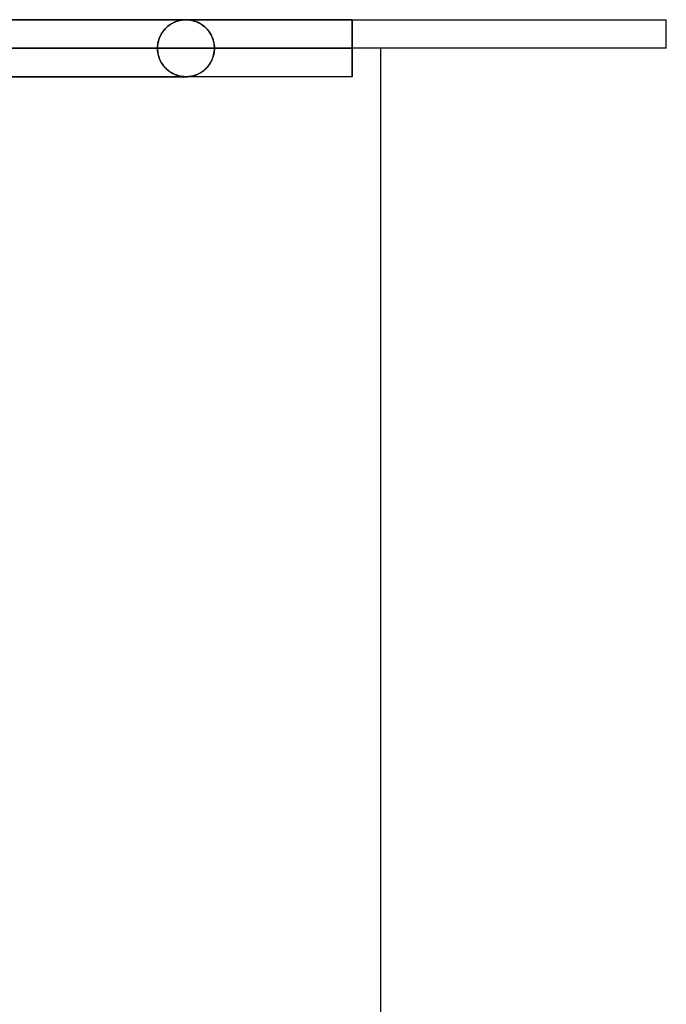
# Model space of a CAD drawing. Header units: millimetres. Extents: x -790 to 790, y -924 to 924.
# Tile 48 of 48: x 619 to 732, y 751 to 924. Entities that reach past the tile are written whole.
import ezdxf

# ---------------------------------------------------------------- set-up
doc = ezdxf.new("R2010")
doc.units = ezdxf.units.MM
doc.layers.add('HIDDEN', color=7, linetype='Continuous')
doc.layers.add('THICK', color=7, linetype='Continuous')

msp = doc.modelspace()

# ---------------------------------------------------------------- linework, layer by layer
at = {"layer": 'HIDDEN'}
for p, q in [((677, 923.99), (0, 923.99)), ((647.9, 923.98), (330.08, 923.98)), ((645.06, 923.1), (644.89, 922.97)), ((644.91, 922.99), (645.11, 923.13)), ((645.24, 923.21), (645.06, 923.1)), ((645.11, 923.13), (645.31, 923.26)), ((645.42, 923.32), (645.24, 923.21)), ((645.31, 923.26), (645.52, 923.38)), ((645.6, 923.42), (645.42, 923.32)), ((645.52, 923.38), (645.73, 923.48)), ((645.79, 923.52), (645.6, 923.42)), ((645.73, 923.48), (645.94, 923.58)), ((645.98, 923.6), (645.79, 923.52)), ((645.94, 923.58), (646.16, 923.67)), ((646.16, 923.67), (645.98, 923.6)), ((646.16, 923.67), (646.37, 923.74)), ((646.34, 923.73), (646.16, 923.67)), ((646.5, 923.78), (646.34, 923.73)), ((646.37, 923.74), (646.59, 923.81)), ((646.66, 923.82), (646.5, 923.78)), ((646.59, 923.81), (646.8, 923.86)), ((646.81, 923.86), (646.66, 923.82)), ((646.8, 923.86), (647, 923.9)), ((646.95, 923.89), (646.81, 923.86)), ((647.08, 923.91), (646.95, 923.89)), ((647, 923.9), (647.17, 923.93)), ((647.2, 923.93), (647.08, 923.91)), ((647.17, 923.93), (647.33, 923.95)), ((647.31, 923.94), (647.2, 923.93)), ((647.41, 923.96), (647.31, 923.94)), ((647.33, 923.95), (647.46, 923.96)), ((647.5, 923.96), (647.41, 923.96)), ((647.46, 923.96), (647.57, 923.97)), ((647.59, 923.97), (647.5, 923.96)), ((647.57, 923.97), (647.67, 923.98)), ((647.68, 923.98), (647.59, 923.97)), ((647.67, 923.98), (647.75, 923.98)), ((647.76, 923.98), (647.68, 923.98)), ((647.75, 923.98), (647.83, 923.98)), ((647.83, 923.98), (647.76, 923.98)), ((647.83, 923.98), (647.9, 923.98)), ((647.9, 923.98), (647.83, 923.98)), ((647.9, 923.98), (647.97, 923.98)), ((647.97, 923.98), (647.9, 923.98)), ((647.97, 923.98), (648.05, 923.98)), ((648.05, 923.98), (647.97, 923.98)), ((648.05, 923.98), (648.13, 923.97)), ((648.13, 923.97), (648.05, 923.98)), ((648.13, 923.97), (648.23, 923.97)), ((648.23, 923.97), (648.13, 923.97)), ((648.23, 923.97), (648.33, 923.96)), ((648.34, 923.96), (648.23, 923.97)), ((648.33, 923.96), (648.46, 923.95)), ((648.47, 923.95), (648.34, 923.96)), ((648.46, 923.95), (648.6, 923.93)), ((648.62, 923.93), (648.47, 923.95)), ((648.6, 923.93), (648.77, 923.9)), ((648.78, 923.9), (648.62, 923.93)), ((648.77, 923.9), (648.95, 923.87)), ((648.95, 923.87), (648.78, 923.9)), ((648.95, 923.87), (649.16, 923.82)), ((649.14, 923.82), (648.95, 923.87)), ((649.33, 923.77), (649.14, 923.82)), ((649.16, 923.82), (649.38, 923.76)), ((649.52, 923.71), (649.33, 923.77)), ((649.38, 923.76), (649.61, 923.68)), ((649.71, 923.64), (649.52, 923.71)), ((649.61, 923.68), (649.85, 923.58)), ((649.9, 923.56), (649.71, 923.64)), ((649.85, 923.58), (650.1, 923.47)), ((650.08, 923.47), (649.9, 923.56)), ((650.27, 923.38), (650.08, 923.47)), ((650.1, 923.47), (650.34, 923.34)), ((650.45, 923.28), (650.27, 923.38)), ((650.34, 923.34), (650.57, 923.2)), ((650.62, 923.17), (650.45, 923.28)), ((650.57, 923.2), (650.79, 923.05)), ((650.79, 923.05), (650.62, 923.17)), ((650.79, 923.05), (651.01, 922.89)), ((650.96, 922.92), (650.79, 923.05)), ((676.99, 923.19), (677, 923.31)), ((677, 923.31), (676.99, 923.19)), ((676.99, 923.05), (676.99, 923.19)), ((676.99, 923.19), (676.99, 923.05)), ((676.99, 922.91), (676.99, 923.05)), ((676.99, 923.05), (676.99, 922.91)), ((677, 923.98), (677, 923.99)), ((677, 923.99), (677, 923.98)), ((677, 923.97), (677, 923.98)), ((677, 923.98), (677, 923.97)), ((677, 923.94), (677, 923.97)), ((677, 923.97), (677, 923.94)), ((677, 923.9), (677, 923.94)), ((677, 923.94), (677, 923.9)), ((677, 923.85), (677, 923.9)), ((677, 923.9), (677, 923.85)), ((677, 923.79), (677, 923.85)), ((677, 923.85), (677, 923.79)), ((677, 923.72), (677, 923.79)), ((677, 923.79), (677, 923.72)), ((677, 923.63), (677, 923.72)), ((677, 923.72), (677, 923.63)), ((677, 923.54), (677, 923.63)), ((677, 923.63), (677, 923.54)), ((677, 923.43), (677, 923.54)), ((677, 923.54), (677, 923.43)), ((677, 923.31), (677, 923.43)), ((677, 923.43), (677, 923.31)), ((643.49, 921.35), (643.38, 921.14)), ((643.42, 921.22), (643.55, 921.46)), ((643.6, 921.54), (643.49, 921.35)), ((643.55, 921.46), (643.69, 921.69)), ((643.72, 921.73), (643.6, 921.54)), ((643.69, 921.69), (643.84, 921.91)), ((643.84, 921.91), (643.72, 921.73)), ((643.84, 921.91), (644, 922.12)), ((643.97, 922.09), (643.84, 921.91)), ((644.11, 922.25), (643.97, 922.09)), ((644, 922.12), (644.17, 922.32)), ((644.25, 922.41), (644.11, 922.25)), ((644.17, 922.32), (644.35, 922.5)), ((644.4, 922.56), (644.25, 922.41)), ((644.35, 922.5), (644.53, 922.68)), ((644.56, 922.7), (644.4, 922.56)), ((644.53, 922.68), (644.72, 922.84)), ((644.72, 922.84), (644.56, 922.7)), ((644.72, 922.84), (644.91, 922.99)), ((644.89, 922.97), (644.72, 922.84)), ((651.13, 922.79), (650.96, 922.92)), ((651.01, 922.89), (651.21, 922.72)), ((651.29, 922.64), (651.13, 922.79)), ((651.21, 922.72), (651.41, 922.53)), ((651.45, 922.49), (651.29, 922.64)), ((651.41, 922.53), (651.6, 922.33)), ((651.6, 922.33), (651.45, 922.49)), ((651.6, 922.33), (651.77, 922.12)), ((651.74, 922.16), (651.6, 922.33)), ((651.88, 921.98), (651.74, 922.16)), ((651.77, 922.12), (651.94, 921.9)), ((652.02, 921.79), (651.88, 921.98)), ((651.94, 921.9), (652.09, 921.68)), ((652.14, 921.6), (652.02, 921.79)), ((652.09, 921.68), (652.23, 921.44)), ((652.26, 921.39), (652.14, 921.6)), ((652.23, 921.44), (652.36, 921.2)), ((652.37, 921.18), (652.26, 921.39)), ((676.99, 922.76), (676.99, 922.91)), ((676.99, 922.91), (676.99, 922.76)), ((676.99, 922.61), (676.99, 922.76)), ((676.99, 922.76), (676.99, 922.61)), ((676.99, 922.44), (676.99, 922.61)), ((676.99, 922.61), (676.99, 922.44)), ((676.99, 922.27), (676.99, 922.44)), ((676.99, 922.44), (676.99, 922.27)), ((676.99, 922.09), (676.99, 922.27)), ((676.99, 922.27), (676.99, 922.09)), ((676.99, 921.9), (676.99, 922.09)), ((676.99, 922.09), (676.99, 921.9)), ((676.99, 921.7), (676.99, 921.9)), ((676.99, 921.9), (676.99, 921.7)), ((676.99, 921.5), (676.99, 921.7)), ((676.99, 921.7), (676.99, 921.5)), ((676.99, 921.29), (676.99, 921.5)), ((676.99, 921.5), (676.99, 921.29)), ((642.95, 919.75), (642.92, 919.5)), ((642.93, 919.58), (642.97, 919.87)), ((642.99, 920), (642.95, 919.75)), ((642.97, 919.87), (643.03, 920.15)), ((643.05, 920.24), (642.99, 920)), ((643.03, 920.15), (643.11, 920.43)), ((643.12, 920.47), (643.05, 920.24)), ((643.11, 920.43), (643.2, 920.7)), ((643.2, 920.7), (643.12, 920.47)), ((643.2, 920.7), (643.3, 920.97)), ((643.28, 920.93), (643.2, 920.7)), ((643.38, 921.14), (643.28, 920.93)), ((643.3, 920.97), (643.42, 921.22)), ((652.36, 921.2), (652.47, 920.95)), ((652.47, 920.96), (652.37, 921.18)), ((652.56, 920.73), (652.47, 920.96)), ((652.47, 920.95), (652.57, 920.69)), ((652.64, 920.49), (652.56, 920.73)), ((652.57, 920.69), (652.66, 920.43)), ((652.71, 920.25), (652.64, 920.49)), ((652.66, 920.43), (652.73, 920.15)), ((652.77, 920.01), (652.71, 920.25)), ((652.73, 920.15), (652.79, 919.87)), ((652.81, 919.76), (652.77, 920.01)), ((652.79, 919.87), (652.84, 919.58)), ((652.84, 919.5), (652.81, 919.76)), ((676.98, 921.07), (676.99, 921.29)), ((676.99, 921.29), (676.98, 921.07)), ((676.98, 920.85), (676.98, 921.07)), ((676.98, 921.07), (676.98, 920.85)), ((676.98, 920.62), (676.98, 920.85)), ((676.98, 920.85), (676.98, 920.62)), ((676.98, 920.39), (676.98, 920.62)), ((676.98, 920.62), (676.98, 920.39)), ((676.98, 920.16), (676.98, 920.39)), ((676.98, 920.39), (676.98, 920.16)), ((676.98, 919.92), (676.98, 920.16)), ((676.98, 920.16), (676.98, 919.92)), ((676.98, 919.69), (676.98, 919.92)), ((676.98, 919.92), (676.98, 919.69)), ((676.98, 919.45), (676.98, 919.69)), ((676.98, 919.69), (676.98, 919.45)), ((331.56, 918.99), (642.89, 918.99)), ((642.89, 918.99), (331.56, 918.99)), ((652.87, 918.99), (336.64, 918.99)), ((336.64, 918.99), (652.87, 918.99)), ((642.89, 918.99), (618.77, 918.99)), ((618.77, 918.99), (642.89, 918.99)), ((642.89, 918.99), (642.9, 919.28)), ((642.9, 919.25), (642.89, 918.99)), ((642.89, 918.99), (642.9, 918.7)), ((642.9, 918.73), (642.89, 918.99)), ((642.9, 919.28), (642.93, 919.58)), ((642.92, 919.5), (642.9, 919.25)), ((642.92, 918.48), (642.9, 918.73)), ((642.9, 918.7), (642.93, 918.4)), ((642.95, 918.23), (642.92, 918.48)), ((642.93, 918.4), (642.97, 918.11)), ((642.99, 917.98), (642.95, 918.23)), ((642.97, 918.11), (643.03, 917.83)), ((643.05, 917.74), (642.99, 917.98)), ((652.77, 917.97), (652.71, 917.73)), ((652.73, 917.83), (652.79, 918.11)), ((652.81, 918.22), (652.77, 917.97)), ((652.79, 918.11), (652.84, 918.4)), ((652.84, 918.48), (652.81, 918.22)), ((652.84, 919.58), (652.86, 919.29)), ((652.86, 919.25), (652.84, 919.5)), ((652.86, 918.73), (652.84, 918.48)), ((652.84, 918.4), (652.86, 918.69)), ((652.86, 919.29), (652.87, 918.99)), ((652.87, 918.99), (652.86, 919.25)), ((652.86, 918.69), (652.87, 918.99)), ((652.87, 918.99), (652.86, 918.73)), ((676.98, 918.99), (652.87, 918.99)), ((652.87, 918.99), (676.98, 918.99)), ((676.98, 919.22), (676.98, 919.45)), ((676.98, 919.45), (676.98, 919.22)), ((676.98, 918.99), (676.98, 919.22)), ((676.98, 919.22), (676.98, 918.99)), ((676.98, 918.99), (676.98, 918.75)), ((676.98, 918.75), (676.98, 918.99)), ((676.98, 918.75), (676.98, 918.51)), ((676.98, 918.51), (676.98, 918.75)), ((676.98, 918.51), (676.98, 918.27)), ((676.98, 918.27), (676.98, 918.51)), ((676.98, 918.27), (676.98, 918.03)), ((676.98, 918.03), (676.98, 918.27)), ((676.98, 918.03), (676.98, 917.79)), ((676.98, 917.79), (676.98, 918.03)), ((643.03, 917.83), (643.11, 917.55)), ((643.12, 917.51), (643.05, 917.74)), ((643.11, 917.55), (643.2, 917.28)), ((643.2, 917.28), (643.12, 917.51)), ((643.2, 917.28), (643.3, 917.01)), ((643.28, 917.05), (643.2, 917.28)), ((643.38, 916.84), (643.28, 917.05)), ((643.3, 917.01), (643.42, 916.76)), ((643.49, 916.63), (643.38, 916.84)), ((643.42, 916.76), (643.55, 916.52)), ((643.6, 916.44), (643.49, 916.63)), ((643.55, 916.52), (643.69, 916.29)), ((643.72, 916.25), (643.6, 916.44)), ((643.69, 916.29), (643.84, 916.07)), ((643.84, 916.07), (643.72, 916.25)), ((652.02, 916.19), (651.88, 916)), ((651.94, 916.08), (652.09, 916.3)), ((652.14, 916.38), (652.02, 916.19)), ((652.09, 916.3), (652.23, 916.54)), ((652.26, 916.59), (652.14, 916.38)), ((652.23, 916.54), (652.36, 916.78)), ((652.37, 916.8), (652.26, 916.59)), ((652.36, 916.78), (652.47, 917.03)), ((652.47, 917.02), (652.37, 916.8)), ((652.47, 917.03), (652.57, 917.29)), ((652.56, 917.25), (652.47, 917.02)), ((652.64, 917.49), (652.56, 917.25)), ((652.57, 917.29), (652.66, 917.55)), ((652.71, 917.73), (652.64, 917.49)), ((652.66, 917.55), (652.73, 917.83)), ((676.98, 917.79), (676.98, 917.55)), ((676.98, 917.55), (676.98, 917.79)), ((676.98, 917.55), (676.98, 917.31)), ((676.98, 917.31), (676.98, 917.55)), ((676.98, 917.31), (676.98, 917.08)), ((676.98, 917.08), (676.98, 917.31)), ((676.98, 917.08), (676.98, 916.85)), ((676.98, 916.85), (676.98, 917.08)), ((676.98, 916.85), (676.99, 916.63)), ((676.99, 916.63), (676.98, 916.85)), ((676.99, 916.63), (676.99, 916.41)), ((676.99, 916.41), (676.99, 916.63)), ((676.99, 916.41), (676.99, 916.2)), ((676.99, 916.2), (676.99, 916.41)), ((676.99, 916.2), (676.99, 916)), ((676.99, 916), (676.99, 916.2)), ((643.84, 916.07), (644, 915.86)), ((643.97, 915.89), (643.84, 916.07)), ((644.11, 915.73), (643.97, 915.89)), ((644, 915.86), (644.17, 915.66)), ((644.25, 915.57), (644.11, 915.73)), ((644.17, 915.66), (644.35, 915.48)), ((644.4, 915.42), (644.25, 915.57)), ((644.35, 915.48), (644.53, 915.3)), ((644.56, 915.28), (644.4, 915.42)), ((644.53, 915.3), (644.72, 915.14)), ((644.72, 915.14), (644.56, 915.28)), ((644.72, 915.14), (644.91, 914.99)), ((644.89, 915.01), (644.72, 915.14)), ((645.06, 914.88), (644.89, 915.01)), ((644.91, 914.99), (645.11, 914.85)), ((645.24, 914.77), (645.06, 914.88)), ((645.11, 914.85), (645.31, 914.72)), ((645.42, 914.66), (645.24, 914.77)), ((645.31, 914.72), (645.52, 914.6)), ((645.6, 914.56), (645.42, 914.66)), ((645.52, 914.6), (645.73, 914.5)), ((645.79, 914.46), (645.6, 914.56)), ((645.73, 914.5), (645.94, 914.4)), ((645.98, 914.38), (645.79, 914.46)), ((649.9, 914.42), (649.71, 914.34)), ((649.85, 914.4), (650.1, 914.51)), ((650.08, 914.51), (649.9, 914.42)), ((650.27, 914.6), (650.08, 914.51)), ((650.1, 914.51), (650.34, 914.64)), ((650.45, 914.7), (650.27, 914.6)), ((650.34, 914.64), (650.57, 914.78)), ((650.62, 914.81), (650.45, 914.7)), ((650.57, 914.78), (650.79, 914.93)), ((650.79, 914.93), (650.62, 914.81)), ((650.79, 914.93), (651.01, 915.09)), ((650.96, 915.06), (650.79, 914.93)), ((651.13, 915.19), (650.96, 915.06)), ((651.01, 915.09), (651.21, 915.26)), ((651.29, 915.34), (651.13, 915.19)), ((651.21, 915.26), (651.41, 915.45)), ((651.45, 915.49), (651.29, 915.34)), ((651.41, 915.45), (651.6, 915.65)), ((651.6, 915.65), (651.45, 915.49)), ((651.6, 915.65), (651.77, 915.86)), ((651.74, 915.82), (651.6, 915.65)), ((651.88, 916), (651.74, 915.82)), ((651.77, 915.86), (651.94, 916.08)), ((676.99, 916), (676.99, 915.81)), ((676.99, 915.81), (676.99, 916)), ((676.99, 915.81), (676.99, 915.63)), ((676.99, 915.63), (676.99, 915.81)), ((676.99, 915.63), (676.99, 915.45)), ((676.99, 915.45), (676.99, 915.63)), ((676.99, 915.45), (676.99, 915.29)), ((676.99, 915.29), (676.99, 915.45)), ((676.99, 915.29), (676.99, 915.13)), ((676.99, 915.13), (676.99, 915.29)), ((676.99, 915.13), (676.99, 914.98)), ((676.99, 914.98), (676.99, 915.13)), ((676.99, 914.98), (676.99, 914.84)), ((676.99, 914.84), (676.99, 914.98)), ((676.99, 914.84), (677, 914.71)), ((677, 914.71), (676.99, 914.84)), ((677, 914.71), (677, 914.58)), ((677, 914.58), (677, 914.71)), ((677, 914.58), (677, 914.47)), ((677, 914.47), (677, 914.58)), ((677, 914.47), (677, 914.37)), ((677, 914.37), (677, 914.47)), ((677, 913.99), (0, 913.99)), ((330.08, 914), (647.9, 914)), ((330.08, 914), (647.9, 914)), ((645.94, 914.4), (646.16, 914.31)), ((646.16, 914.31), (645.98, 914.38)), ((646.16, 914.31), (646.37, 914.24)), ((646.34, 914.25), (646.16, 914.31)), ((646.5, 914.2), (646.34, 914.25)), ((646.37, 914.24), (646.59, 914.17)), ((646.66, 914.16), (646.5, 914.2)), ((646.59, 914.17), (646.8, 914.12)), ((646.81, 914.12), (646.66, 914.16)), ((646.8, 914.12), (647, 914.08)), ((646.95, 914.09), (646.81, 914.12)), ((647.08, 914.07), (646.95, 914.09)), ((647, 914.08), (647.17, 914.05)), ((647.2, 914.05), (647.08, 914.07)), ((647.17, 914.05), (647.33, 914.03)), ((647.31, 914.04), (647.2, 914.05)), ((647.41, 914.02), (647.31, 914.04)), ((647.33, 914.03), (647.46, 914.02)), ((647.5, 914.02), (647.41, 914.02)), ((647.46, 914.02), (647.57, 914.01)), ((647.59, 914.01), (647.5, 914.02)), ((647.57, 914.01), (647.67, 914)), ((647.68, 914), (647.59, 914.01)), ((647.67, 914), (647.75, 914)), ((647.76, 914), (647.68, 914)), ((647.75, 914), (647.83, 914)), ((647.83, 914), (647.76, 914)), ((647.83, 914), (647.9, 914)), ((647.9, 914), (647.83, 914)), ((647.9, 914), (647.97, 914)), ((647.97, 914), (647.9, 914)), ((647.97, 914), (648.05, 914)), ((648.05, 914), (647.97, 914)), ((648.05, 914), (648.13, 914.01)), ((648.13, 914.01), (648.05, 914)), ((648.13, 914.01), (648.23, 914.01)), ((648.23, 914.01), (648.13, 914.01)), ((648.23, 914.01), (648.33, 914.02)), ((648.34, 914.02), (648.23, 914.01)), ((648.33, 914.02), (648.46, 914.03)), ((648.47, 914.03), (648.34, 914.02)), ((648.46, 914.03), (648.6, 914.05)), ((648.62, 914.05), (648.47, 914.03)), ((648.6, 914.05), (648.77, 914.08)), ((648.78, 914.08), (648.62, 914.05)), ((648.77, 914.08), (648.95, 914.11)), ((648.95, 914.11), (648.78, 914.08)), ((648.95, 914.11), (649.16, 914.16)), ((649.14, 914.16), (648.95, 914.11)), ((649.33, 914.21), (649.14, 914.16)), ((649.16, 914.16), (649.38, 914.22)), ((649.52, 914.27), (649.33, 914.21)), ((649.38, 914.22), (649.61, 914.3)), ((649.71, 914.34), (649.52, 914.27)), ((649.61, 914.3), (649.85, 914.4)), ((677, 914.37), (677, 914.28)), ((677, 914.28), (677, 914.37)), ((677, 914.28), (677, 914.2)), ((677, 914.2), (677, 914.28)), ((677, 914.2), (677, 914.14)), ((677, 914.14), (677, 914.2)), ((677, 914.14), (677, 914.08)), ((677, 914.08), (677, 914.14)), ((677, 914.08), (677, 914.04)), ((677, 914.04), (677, 914.08)), ((677, 914.04), (677, 914.01)), ((677, 914.01), (677, 914.04)), ((677, 914.01), (677, 914)), ((677, 914), (677, 914.01)), ((677, 914), (677, 913.99)), ((677, 913.99), (677, 914))]:
    msp.add_line(p, q, dxfattribs=at)
at = {"layer": 'THICK'}
for p, q in [((0, 924), (732, 924)), ((732, 919), (732, 924)), ((732, 919), (0, 919)), ((682, 34), (682, 919))]:
    msp.add_line(p, q, dxfattribs=at)

doc.saveas('drawing.dxf')
